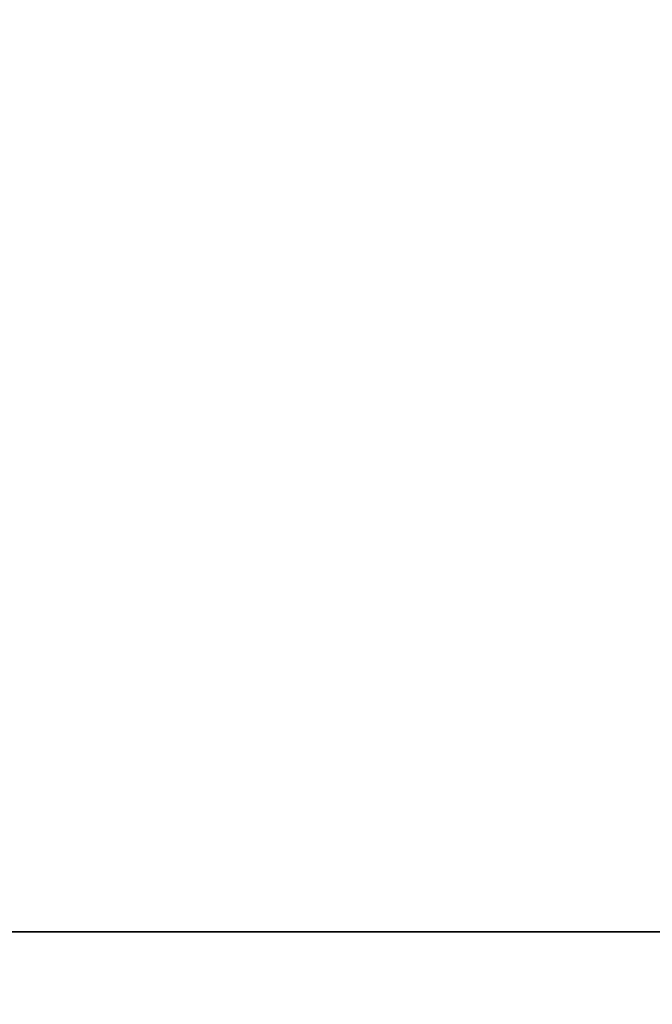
# Model space of a CAD drawing. Header units: millimetres. Extents: x -382 to 385, y -44 to 2191.
# Tile 59 of 256: x -104.64 to -98.45, y -0.71 to 8.93. Entities that reach past the tile are written whole.
import ezdxf

# ---------------------------------------------------------------- set-up
doc = ezdxf.new("R2010")
doc.units = ezdxf.units.MM
for name, color, linetype, true_color in [('ORTHO$6', 7, 'CONTINUOUS', 0xffffff), ('ORTHO$7', 7, 'CONTINUOUS', 0xffffff), ('ORTHO$8', 7, 'CONTINUOUS', 0xffffff)]:
    doc.layers.add(name, color=color, linetype=linetype, true_color=true_color)

msp = doc.modelspace()

# ---------------------------------------------------------------- linework, layer by layer
at = {"layer": 'ORTHO$6', "color": 7, "linetype": 'Continuous'}
for p, q in [((-359.0002, 0, 1330.5243), (360.9998, 0, 1330.5243)), ((360.9978, 0, 1330.0243), (-358.9982, 0, 1330.0243)), ((360.8998, 0, 1369.5243), (-358.9002, 0, 1369.5243)), ((-357.5002, 0, 228.0243), (359.4998, 0, 228.0243)), ((-354.5, 0), (356.5, 0)), ((-354, 0, 15.5), (356, 0, 15.5)), ((356, 0, 226.5), (-354, 0, 226.5)), ((-58.0002, 0, 1219.0243), (-161.0002, 0, 1219.0243)), ((-58.0002, 0, 1300.0243), (-161.0002, 0, 1300.0243)), ((140.9998, 0, 928.5243), (-159.0002, 0, 928.5243)), ((-159.0002, 0, 618.5243), (140.9998, 0, 618.5243)), ((-152.7841, 0, 1258.2243), (-66.2163, 0, 1258.2243)), ((-152.7841, 0, 1177.2243), (-66.2163, 0, 1177.2243)), ((127, 0, 1445.9732), (-145, 0, 1445.9732)), ((127, 0, 1470.9732), (-145, 0, 1470.9732)), ((120.5, 0, 1480.9732), (-138.5, 0, 1480.9732)), ((120.5, 0, 1376.9732), (-138.5, 0, 1376.9732)), ((-95.4194, 0, 1246.2243), (-123.581, 0, 1246.2243)), ((-95.4194, 0, 1165.2243), (-123.581, 0, 1165.2243)), ((-97.5002, 0, 1259.7243), (-121.5002, 0, 1259.7243)), ((-97.5002, 0, 1178.7243), (-121.5002, 0, 1178.7243)), ((-118.8767, 0, 1261.7243), (-100.1237, 0, 1261.7243)), ((-118.8767, 0, 1180.7243), (-100.1237, 0, 1180.7243)), ((-109.65, 0, 1501.2244), (-49.35, 0, 1501.2244)), ((-49.35, 0, 1523.7244), (-109.65, 0, 1523.7244)), ((-108.15, 0, 1525.2244), (-50.85, 0, 1525.2244)), ((-104.3002, 0, 1267.9811), (-104.3002, 0, 1272.7243)), ((-104.3002, 0, 1186.9811), (-104.3002, 0, 1191.7243)), ((-103.8002, 0, 1279.7243), (-103.8002, 0, 1281.2243)), ((-103.8002, 0, 1198.7243), (-103.8002, 0, 1200.2243)), ((-103.8002, 0, 1279.7243), (-94.2176, 0, 1279.7243)), ((-103.8002, 0, 1281.2243), (-94.2176, 0, 1281.2243)), ((-103.8002, 0, 1198.7243), (-94.2176, 0, 1198.7243)), ((-103.8002, 0, 1200.2243), (-94.2176, 0, 1200.2243)), ((-103.7025, 0, 1275.8342), (-101.6079, 0, 1279.7243)), ((-103.7025, 0, 1194.8342), (-101.6079, 0, 1198.7243)), ((-100.5002, 0, 1268.2243), (-103.6464, 0, 1268.2243)), ((-100.5002, 0, 1187.2243), (-103.6464, 0, 1187.2243)), ((-102.8002, 0, 1272.2243), (-102.8002, 0, 1268.2244)), ((-102.8002, 0, 1191.2243), (-102.8002, 0, 1187.2244)), ((-100.8002, 0, 1274.7243), (-102.3002, 0, 1274.7243)), ((-100.8002, 0, 1193.7243), (-102.3002, 0, 1193.7243)), ((-100.8002, 0, 1273.2243), (-101.8002, 0, 1273.2243)), ((-100.8002, 0, 1192.2243), (-101.8002, 0, 1192.2243)), ((-101.2502, 0, 1271.2139), (-101.2502, 0, 1268.4743)), ((-101.2502, 0, 1190.2139), (-101.2502, 0, 1187.4743)), ((-100.9163, 0, 1279.7243), (-100.9163, 0, 1274.7243)), ((-100.9163, 0, 1198.7243), (-100.9163, 0, 1193.7243)), ((-100.8002, 0, 1273.2243), (-99.8002, 0, 1273.2243)), ((-99.8002, 0, 1274.7243), (-100.8002, 0, 1274.7243)), ((-100.8002, 0, 1273.2243), (-100.8002, 0, 1274.7243)), ((-100.8002, 0, 1192.2243), (-99.8002, 0, 1192.2243)), ((-99.8002, 0, 1193.7243), (-100.8002, 0, 1193.7243)), ((-100.8002, 0, 1192.2243), (-100.8002, 0, 1193.7243)), ((-100.5002, 0, 1211.2243), (-100.5002, 0, 1213.2243)), ((-100.5002, 0, 1292.2243), (-100.5002, 0, 1294.2243)), ((-100.5002, 0, 1263.2243), (-100.4774, 0, 1263.2243)), ((-100.5002, 0, 1268.2243), (-100.5002, 0, 1270.893)), ((-100.5002, 0, 1263.2243), (-100.5002, 0, 1268.2243)), ((-100.5002, 0, 1187.2243), (-100.5002, 0, 1189.893)), ((-100.5002, 0, 1182.2243), (-100.5002, 0, 1187.2243)), ((-100.5002, 0, 1182.2243), (-100.4774, 0, 1182.2243)), ((-99.8502, 0, 1294.7243), (-100.0002, 0, 1294.7243)), ((-99.8502, 0, 1291.7243), (-100.0002, 0, 1291.7243)), ((-100.0002, 0, 1281.2243), (-100.0002, 0, 1283.2243)), ((-90.0002, 0, 1283.2243), (-100.0002, 0, 1283.2243)), ((-99.8502, 0, 1210.7243), (-100.0002, 0, 1210.7243)), ((-99.8502, 0, 1213.7243), (-100.0002, 0, 1213.7243)), ((-100.0002, 0, 1200.2243), (-100.0002, 0, 1202.2243)), ((-90.0002, 0, 1202.2243), (-100.0002, 0, 1202.2243)), ((-99.3271, 0, 1291.7243), (-99.8502, 0, 1291.7243)), ((-99.8502, 0, 1294.7243), (-99.3271, 0, 1294.7243)), ((-99.3271, 0, 1210.7243), (-99.8502, 0, 1210.7243)), ((-99.8502, 0, 1213.7243), (-99.3271, 0, 1213.7243)), ((-66.4284, 0, 1273.2243), (-99.8002, 0, 1273.2243)), ((-99.8002, 0, 1274.7243), (-64.2027, 0, 1274.7243)), ((-66.4284, 0, 1192.2243), (-99.8002, 0, 1192.2243)), ((-99.8002, 0, 1193.7243), (-64.2027, 0, 1193.7243)), ((-98.9338, 0, 1291.7243), (-99.3271, 0, 1291.7243)), ((-99.3271, 0, 1294.7243), (-98.9338, 0, 1294.7243)), ((-99.3271, 0, 1213.7243), (-98.9338, 0, 1213.7243)), ((-98.9338, 0, 1210.7243), (-99.3271, 0, 1210.7243)), ((-99.1821, 0, 1292.2243), (-99.1821, 0, 1294.2243)), ((-99.1821, 0, 1211.2243), (-99.1821, 0, 1213.2243)), ((-98.9338, 0, 1294.7243), (-98.682, 0, 1294.7243)), ((-98.682, 0, 1291.7243), (-98.9338, 0, 1291.7243)), ((-98.9338, 0, 1213.7243), (-98.682, 0, 1213.7243)), ((-98.682, 0, 1210.7243), (-98.9338, 0, 1210.7243)), ((-98.1772, 0, 1291.7243), (-98.6822, 0, 1291.7243)), ((-98.6822, 0, 1294.7243), (-98.1772, 0, 1294.7243)), ((-98.1772, 0, 1210.7243), (-98.6822, 0, 1210.7243)), ((-98.6822, 0, 1213.7243), (-98.1772, 0, 1213.7243))]:
    msp.add_line(p, q, dxfattribs=at)
at = {"layer": 'ORTHO$6', "color": 252, "linetype": 'Continuous'}
for p, q in [((360.9998, 0, 1333.0243), (-359.0002, 0, 1333.0243)), ((-358.9002, 0, 1367.0243), (360.8998, 0, 1367.0243)), ((359.4998, 0, 230.5243), (-357.5002, 0, 230.5243)), ((-357.5002, 0, 1327.5243), (359.4998, 0, 1327.5243)), ((356.5, 0, 4), (-354.5, 0, 4)), ((356, 0, 18), (-354, 0, 18)), ((-354, 0, 224), (356, 0, 224)), ((350.9998, 0, 226.5243), (-349.0002, 0, 226.5243)), ((131, 0, 1449.9732), (-149, 0, 1449.9732)), ((131, 0, 1466.9732), (-149, 0, 1466.9732)), ((120.5, 0, 1441.9732), (-138.5, 0, 1441.9732)), ((120.5, 0, 1474.9732), (-138.5, 0, 1474.9732)), ((-100.2002, 0, 1294.2243), (-100.5002, 0, 1294.2243)), ((-100.2002, 0, 1292.2243), (-100.5002, 0, 1292.2243)), ((-100.2002, 0, 1213.2243), (-100.5002, 0, 1213.2243)), ((-100.2002, 0, 1211.2243), (-100.5002, 0, 1211.2243)), ((-100.2002, 0, 1294.2243), (-100.2002, 0, 1292.2243)), ((-99.8079, 0, 1292.2243), (-100.2002, 0, 1292.2243)), ((-100.2002, 0, 1294.2243), (-99.8079, 0, 1294.2243)), ((-100.2002, 0, 1213.2243), (-100.2002, 0, 1211.2243)), ((-99.8079, 0, 1211.2243), (-100.2002, 0, 1211.2243)), ((-100.2002, 0, 1213.2243), (-99.8079, 0, 1213.2243)), ((-99.8079, 0, 1294.2243), (-99.8079, 0, 1292.2243)), ((-99.8079, 0, 1294.2243), (-99.3708, 0, 1294.2243)), ((-99.3708, 0, 1292.2243), (-99.8079, 0, 1292.2243)), ((-99.8079, 0, 1213.2243), (-99.8079, 0, 1211.2243)), ((-99.8079, 0, 1213.2243), (-99.3708, 0, 1213.2243)), ((-99.3708, 0, 1211.2243), (-99.8079, 0, 1211.2243)), ((-99.8002, 0, 1273.2243), (-99.8002, 0, 1274.7243)), ((-99.8002, 0, 1192.2243), (-99.8002, 0, 1193.7243)), ((-99.3708, 0, 1292.2243), (-99.3708, 0, 1294.2243)), ((-99.3708, 0, 1294.2243), (-99.182, 0, 1294.2243)), ((-99.182, 0, 1292.2243), (-99.3708, 0, 1292.2243)), ((-99.3708, 0, 1211.2243), (-99.3708, 0, 1213.2243)), ((-99.3708, 0, 1213.2243), (-99.182, 0, 1213.2243)), ((-99.182, 0, 1211.2243), (-99.3708, 0, 1211.2243)), ((-98.1722, 0, 1292.2243), (-99.1822, 0, 1292.2243)), ((-99.1822, 0, 1294.2243), (-98.1722, 0, 1294.2243)), ((-98.1722, 0, 1211.2243), (-99.1822, 0, 1211.2243)), ((-99.1822, 0, 1213.2243), (-98.1722, 0, 1213.2243))]:
    msp.add_line(p, q, dxfattribs=at)
at = {"layer": 'ORTHO$6', "color": 7, "linetype": 'Continuous', "extrusion": (0, 1, 0)}
msp.add_circle((9.0002, 773.5243), 150, dxfattribs=at)
at = {"layer": 'ORTHO$6', "color": 7, "linetype": 'Continuous', "extrusion": (0, -1, 0)}
for centre, radius, start, end in [((-103.6464, 1267.2243), 1, 90, 175), ((-103.6464, 1186.2243), 1, 90, 175), ((-101.8002, 1272.2243), 1, 90, 180), ((-101.8002, 1191.2243), 1, 90, 180), ((-100.2502, 1271.2139), 1, 85.21981, 180), ((-100.2502, 1190.2139), 1, 85.21981, 180), ((-95.0002, 1265.7243), 5.5, 180, 212.57897), ((-95.0002, 1184.7243), 5.5, 180, 212.57897), ((-100.4774, 1262.2243), 1, 32.57897, 90), ((-100.4774, 1181.2243), 1, 32.57897, 90), ((-100.5002, 1268.2243), 4, 59.16952, 85.21981), ((-100.5002, 1187.2243), 4, 59.16952, 85.21981)]:
    msp.add_arc(centre, radius, start, end, dxfattribs=at)
at = {"layer": 'ORTHO$6', "color": 7, "linetype": 'Continuous', "extrusion": (0, 1, 0)}
for centre, radius, start, end in [((99.3002, 1273.4637), 5, 0, 28.30076), ((102.3002, 1272.7243), 2, 0, 90), ((99.3002, 1192.4637), 5, 0, 28.30076), ((102.3002, 1191.7243), 2, 0, 90), ((101.5002, 1268.4743), 0.25, 180, 270), ((101.5002, 1187.4743), 0.25, 180, 270), ((100.0002, 1213.2243), 0.5, 0, 90), ((100.0002, 1211.2243), 0.5, 270, 0), ((100.0002, 1294.2243), 0.5, 0, 90), ((100.0002, 1292.2243), 0.5, 270, 0), ((100.0002, 1270.893), 0.5, 0, 72.11785), ((100.0002, 1189.893), 0.5, 0, 72.11785), ((99.4591, 1269.2158), 2.2623, 72.11785, 116.48464), ((99.4591, 1188.2158), 2.2623, 72.11785, 116.48464), ((95.0002, 1265.7243), 6.5, 292.61986, 322.02013), ((95.0002, 1184.7243), 6.5, 292.61986, 322.02013), ((95.0002, 1265.7243), 5.5, 212.57897, 327.42103), ((95.0002, 1184.7243), 5.5, 212.57897, 327.42103), ((98.6822, 1294.2243), 0.5, 0, 90), ((98.6822, 1211.2243), 0.5, 270, 0), ((98.6822, 1213.2243), 0.5, 0, 90), ((98.6822, 1292.2243), 0.5, 270, 0)]:
    msp.add_arc(centre, radius, start, end, dxfattribs=at)
at = {"layer": 'ORTHO$6', "color": 252, "linetype": 'Continuous', "extrusion": (0, 1, 0)}
for centre, major_axis, ratio, start_param, end_param in [((-99.8502, 0, 1294.2243), (0, 0, -0.5), 0.7, 1.570796, 3.141593), ((-99.8502, 0, 1292.2243), (0, 0, 0.5), 0.7, 3.141589, 4.712389), ((-99.8502, 0, 1211.2243), (0, 0, 0.5), 0.7, 3.141589, 4.712389), ((-99.8502, 0, 1213.2243), (0, 0, -0.5), 0.7, 1.570796, 3.141593), ((-99.3271, 0, 1292.2243), (0, 0, 0.5), 0.961538, 3.141587, 4.712389), ((-99.3271, 0, 1294.2243), (0, 0, -0.5), 0.961538, 1.570796, 3.141596), ((-99.3271, 0, 1211.2243), (0, 0, 0.5), 0.961538, 3.141587, 4.712389), ((-99.3271, 0, 1213.2243), (0, 0, -0.5), 0.961538, 1.570796, 3.141596), ((-98.9338, 0, 1292.2243), (0, 0, 0.5), 0.874132, 3.141589, 4.712389), ((-98.9338, 0, 1294.2243), (0, 0, -0.5), 0.874132, 1.570796, 3.141598), ((-98.9338, 0, 1213.2243), (0, 0, -0.5), 0.874132, 1.570796, 3.141598), ((-98.9338, 0, 1211.2243), (0, 0, 0.5), 0.874132, 3.141589, 4.712389)]:
    msp.add_ellipse(centre, major_axis=major_axis, ratio=ratio, start_param=start_param, end_param=end_param, dxfattribs=at)
at = {"layer": 'ORTHO$7', "color": 7, "linetype": 'Continuous'}
for p, q in [((360.8998, 0, 14.0243), (-358.9002, 0, 14.0243)), ((-358.9002, 0, 1369.0243), (360.8998, 0, 1369.0243)), ((-358.9002, 0, 1187.0243), (360.8998, 0, 1187.0243)), ((356.5, 0), (-354.5, 0)), ((219.6998, 0, 1369.0129), (-217.7002, 0, 1369.0129)), ((219.6998, 0, 1189.0243), (-217.7002, 0, 1189.0243)), ((197.5701, 0, 1366.9828), (-195.5704, 0, 1366.9828)), ((-195.3938, 0, 1188.0243), (197.3934, 0, 1188.0243)), ((194.4779, 0, 1188.6298), (-192.4783, 0, 1188.6298)), ((179.281, 0, 1229.4844), (-178.7607, 0, 1229.4844)), ((-109.65, 0, 1501.2244), (-49.35, 0, 1501.2244)), ((-49.35, 0, 1523.7244), (-109.65, 0, 1523.7244)), ((-108.15, 0, 1525.2244), (-50.85, 0, 1525.2244))]:
    msp.add_line(p, q, dxfattribs=at)
at = {"layer": 'ORTHO$7', "color": 252, "linetype": 'Continuous'}
for p, q in [((-358.9002, 0, 16.5243), (360.8998, 0, 16.5243)), ((360.8998, 0, 1184.5243), (-358.9002, 0, 1184.5243)), ((-354.5, 0, 4), (356.5, 0, 4)), ((-217.7002, 0, 1191.0468), (219.6998, 0, 1191.0468)), ((-195.2002, 0, 1366.167), (197.1998, 0, 1366.167)), ((180.7578, 0, 1229.0957), (-178.7582, 0, 1229.0957)), ((-178.2002, 0, 1233.6135), (-48.1962, 0, 1233.6135)), ((-57.6258, 0, 1236.7374), (-178.2002, 0, 1236.7374))]:
    msp.add_line(p, q, dxfattribs=at)
at = {"layer": 'ORTHO$7', "color": 7, "linetype": 'Continuous'}
for points, knots in [([(-140.0512, 0, 1333.3525), (-144.9227, 0, 1330.8066), (-149.4454, 0, 1327.8638), (-155.3604, 0, 1322.4441), (-157.2503, 0, 1320.3298), (-160.3245, 0, 1315.7946), (-161.5387, 0, 1313.3227), (-163.0459, 0, 1308.1112), (-163.3406, 0, 1305.4037), (-162.9359, 0, 1299.7771), (-162.2475, 0, 1296.9898), (-160.0299, 0, 1291.4632), (-158.5064, 0, 1288.7589), (-154.9191, 0, 1283.6309), (-152.8283, 0, 1281.1619), (-145.9562, 0, 1274.1093), (-140.7126, 0, 1269.9697), (-129.417, 0, 1262.4133), (-123.37, 0, 1259.024), (-110.9312, 0, 1252.9527), (-104.4812, 0, 1250.2447), (-84.8796, 0, 1243.0433), (-71.4084, 0, 1239.4142), (-57.6258, 0, 1236.7374)], [0, 0, 0, 0, 0.101145, 0.101145, 0.157323, 0.157323, 0.213502, 0.213502, 0.26968, 0.26968, 0.325858, 0.325858, 0.382037, 0.382037, 0.438215, 0.438215, 0.550572, 0.550572, 0.662929, 0.662929, 0.775286, 0.775286, 1, 1, 1, 1]), ([(-160.5408, 0, 1308.9074), (-160.4364, 0, 1309.604), (-160.1378, 0, 1311.1008), (-159.4649, 0, 1313.2834), (-158.559, 0, 1315.4225), (-157.4828, 0, 1317.4403), (-156.1607, 0, 1319.4836), (-154.4789, 0, 1321.6586), (-152.3165, 0, 1324.0066), (-149.574, 0, 1326.5151), (-146.1944, 0, 1329.1231), (-142.398, 0, 1331.6072), (-138.5517, 0, 1333.7789), (-134.9619, 0, 1335.5814), (-131.5293, 0, 1337.1419), (-127.9577, 0, 1338.6268), (-124.0429, 0, 1340.11), (-119.8471, 0, 1341.554), (-115.6842, 0, 1342.8575), (-111.8217, 0, 1343.969), (-108.349, 0, 1344.8978), (-105.2215, 0, 1345.6815), (-102.392, 0, 1346.3519), (-99.8338, 0, 1346.9281), (-97.5059, 0, 1347.4288), (-95.3089, 0, 1347.8822), (-93.1004, 0, 1348.3207), (-90.724, 0, 1348.7729), (-88.0699, 0, 1349.2554), (-85.1054, 0, 1349.7679), (-81.8972, 0, 1350.2909), (-78.5527, 0, 1350.8034), (-75.1538, 0, 1351.2933), (-71.7316, 0, 1351.7554), (-68.4118, 0, 1352.1755), (-65.3301, 0, 1352.5416), (-62.5694, 0, 1352.8512), (-60.0306, 0, 1353.1214), (-57.5096, 0, 1353.3765), (-54.8311, 0, 1353.6333), (-51.89, 0, 1353.8987), (-48.6778, 0, 1354.169), (-45.1749, 0, 1354.4414), (-41.3394, 0, 1354.7143), (-37.0964, 0, 1354.9856), (-32.379, 0, 1355.2505), (-27.1501, 0, 1355.5012), (-21.5977, 0, 1355.7178), (-16.1101, 0, 1355.8825), (-11.0565, 0, 1355.9922), (-6.5751, 0, 1356.0575), (-2.6208, 0, 1356.0897), (-0.1504, 0, 1356.0961), (0.9998, 0, 1356.0961)], [0, 0, 0, 0, 0.01445, 0.031366, 0.047023, 0.062151, 0.078055, 0.096269, 0.117137, 0.14093, 0.168195, 0.198126, 0.225261, 0.2488, 0.270385, 0.292278, 0.316845, 0.343271, 0.368756, 0.391332, 0.411369, 0.429282, 0.445328, 0.459853, 0.472847, 0.484756, 0.496893, 0.509932, 0.524497, 0.541082, 0.559076, 0.577438, 0.596009, 0.614668, 0.633191, 0.649893, 0.664529, 0.677739, 0.690769, 0.705039, 0.720696, 0.737842, 0.756351, 0.776531, 0.798857, 0.823717, 0.851271, 0.881549, 0.911371, 0.937782, 0.961136, 0.981905, 1, 1, 1, 1]), ([(-99.2394, 0, 1347.0143), (-98.1539, 0, 1347.246), (-96.9912, 0, 1347.4867), (-95.8246, 0, 1347.7207), (-95.7507, 0, 1347.7355)], [0, 0, 0, 0, 0.936647, 1, 1, 1, 1])]:
    msp.add_open_spline(points, degree=3, knots=knots, dxfattribs=at)
at = {"layer": 'ORTHO$7', "color": 252, "linetype": 'Continuous'}
for points, knots in [([(0.9998, 0, 1232.3232), (-1.4736, 0, 1232.3405), (-8.8011, 0, 1232.3918), (-21.6087, 0, 1233.0034), (-35.8557, 0, 1234.3516), (-48.1626, 0, 1236.0973), (-57.5099, 0, 1237.7535), (-66.1214, 0, 1239.5333), (-75.1365, 0, 1241.6872), (-84.3593, 0, 1244.2555), (-92.542, 0, 1246.8665), (-100.0733, 0, 1249.5385), (-108.4266, 0, 1252.8279), (-118.7519, 0, 1257.4829), (-129.8538, 0, 1263.4661), (-141.3814, 0, 1271.1279), (-151.0956, 0, 1279.56), (-157.1258, 0, 1287.2754), (-159.9903, 0, 1292.5561), (-161.2273, 0, 1295.5762), (-161.9972, 0, 1298.144), (-162.4466, 0, 1300.234), (-162.7314, 0, 1302.3254), (-162.7668, 0, 1303.7091), (-162.7845, 0, 1304.4009)], [0, 0, 0, 0, 0.03763, 0.111477, 0.194997, 0.255312, 0.300665, 0.339566, 0.389305, 0.441987, 0.485691, 0.520609, 0.564364, 0.623444, 0.695001, 0.75977, 0.840786, 0.900949, 0.923722, 0.946498, 0.959873, 0.973248, 0.986625, 1, 1, 1, 1]), ([(-54.6558, 0, 1239.3835), (-54.7342, 0, 1239.398), (-55.6918, 0, 1239.5754), (-57.4481, 0, 1239.9098), (-59.9292, 0, 1240.4054), (-62.4142, 0, 1240.9242), (-65.0885, 0, 1241.5081), (-68.0292, 0, 1242.182), (-71.1814, 0, 1242.943), (-74.4473, 0, 1243.7737), (-77.7455, 0, 1244.6588), (-81.0475, 0, 1245.5903), (-84.2718, 0, 1246.547), (-87.2821, 0, 1247.4854), (-89.9832, 0, 1248.363), (-92.3808, 0, 1249.1713), (-94.5785, 0, 1249.9379), (-96.7098, 0, 1250.7043), (-98.9207, 0, 1251.5241), (-101.314, 0, 1252.4421), (-103.9462, 0, 1253.4899), (-106.8331, 0, 1254.6856), (-109.9925, 0, 1256.0545), (-113.4582, 0, 1257.6343), (-117.2489, 0, 1259.4609), (-121.2752, 0, 1261.5286), (-125.2716, 0, 1263.7285), (-128.9907, 0, 1265.924), (-132.4228, 0, 1268.0921), (-135.7956, 0, 1270.3699), (-139.3638, 0, 1272.9722), (-143.1469, 0, 1275.9976), (-146.8174, 0, 1279.2932), (-150.0382, 0, 1282.5838), (-152.6438, 0, 1285.6304), (-154.7033, 0, 1288.3995), (-156.3107, 0, 1290.8998), (-157.5818, 0, 1293.2008), (-158.6242, 0, 1295.4361), (-159.5049, 0, 1297.7602), (-160.216, 0, 1300.2768), (-160.6788, 0, 1302.9271), (-160.7848, 0, 1304.7324), (-160.7848, 0, 1305.6196)], [0, 0, 0, 0, 0.001723, 0.021048, 0.038643, 0.05642, 0.075937, 0.097841, 0.12168, 0.146103, 0.170786, 0.195626, 0.220424, 0.243691, 0.264012, 0.282049, 0.298631, 0.314578, 0.331278, 0.349917, 0.370372, 0.392988, 0.418051, 0.445557, 0.476285, 0.510267, 0.545018, 0.576872, 0.605893, 0.635302, 0.667852, 0.705235, 0.745222, 0.781131, 0.812614, 0.840314, 0.86447, 0.885729, 0.906136, 0.927326, 0.950232, 0.975357, 1, 1, 1, 1])]:
    msp.add_open_spline(points, degree=3, knots=knots, dxfattribs=at)
at = {"layer": 'ORTHO$8', "color": 7, "linetype": 'Continuous'}
msp.add_open_spline([(0.9998, 56.0147), (-13.0659, 56.0147), (-27.1022, 55.1564), (-54.8898, 51.7012), (-68.6837, 49.1017), (-95.5707, 42.0242), (-108.7568, 37.5304), (-127.0704, 29.169), (-132.9265, 26.1158), (-143.9111, 19.2948), (-149.0239, 15.5333), (-155.3604, 9.3732), (-157.2503, 7.2245), (-160.3245, 2.856), (-161.5387, 0.5884), (-163.0459, -3.9202), (-163.3406, -6.136), (-163.0732, -9.0022), (-162.9579, -9.6842), (-162.7945, -10.3517)], degree=3, knots=[0, 0, 0, 0, 0.207023, 0.207023, 0.414047, 0.414047, 0.62107, 0.62107, 0.724581, 0.724581, 0.828093, 0.828093, 0.879849, 0.879849, 0.931605, 0.931605, 0.98336, 0.98336, 1, 1, 1, 1], dxfattribs=at)
at = {"layer": 'ORTHO$8', "color": 252, "linetype": 'Continuous'}
for points, knots in [([(-162.7845, -6.9357), (-162.7755, -6.5477), (-162.7577, -5.7717), (-162.5349, -3.9337), (-161.8894, -1.4061), (-160.0154, 2.765), (-155.7766, 8.7093), (-147.5811, 16.1913), (-136.779, 23.3249), (-124.8296, 29.6054), (-113.7041, 34.4414), (-103.8925, 38.0825), (-95.9682, 40.7066), (-88.0025, 43.0959), (-78.9369, 45.5072), (-69.4649, 47.6773), (-60.5359, 49.4365), (-51.5517, 50.9656), (-40.6225, 52.5055), (-26.8562, 53.9298), (-14.5731, 54.641), (-5.028, 54.8966), (-1.0095, 54.9166), (0.9998, 54.9266)], [0, 0, 0, 0, 0.009485, 0.018973, 0.04442, 0.069866, 0.118779, 0.189809, 0.268628, 0.335147, 0.407717, 0.460247, 0.498606, 0.537289, 0.588786, 0.643004, 0.686346, 0.728059, 0.782244, 0.854718, 0.938861, 0.969429, 1, 1, 1, 1]), ([(-160.7848, -8.4772), (-160.7848, -7.7631), (-160.6751, -6.3055), (-160.1971, -4.1499), (-159.4649, -2.0908), (-158.559, -0.1762), (-157.4828, 1.6837), (-156.1607, 3.6222), (-154.4789, 5.7502), (-152.3165, 8.1267), (-149.574, 10.7618), (-146.1944, 13.6143), (-142.398, 16.4494), (-138.5517, 19.0281), (-134.9619, 21.2407), (-131.5293, 23.211), (-127.9577, 25.1358), (-124.0429, 27.1107), (-119.8471, 29.0881), (-115.6842, 30.9221), (-111.8217, 32.5238), (-108.349, 33.8895), (-105.2215, 35.0621), (-102.392, 36.0804), (-99.8338, 36.9672), (-97.5059, 37.7465), (-95.3089, 38.4596), (-93.1004, 39.1557), (-90.724, 39.8807), (-88.0699, 40.6624), (-85.1054, 41.502), (-81.8972, 42.3696), (-78.5527, 43.2302), (-75.1538, 44.0628), (-71.7316, 44.8573), (-68.4118, 45.5875), (-65.3301, 46.2301), (-62.5694, 46.7782), (-60.0306, 47.26), (-57.5096, 47.7178), (-54.8311, 48.1816), (-51.89, 48.6643), (-48.6778, 49.1595), (-45.1749, 49.662), (-41.3394, 50.1692), (-37.0964, 50.6769), (-32.379, 51.1766), (-27.1501, 51.6529), (-21.5977, 52.0671), (-16.1101, 52.3838), (-11.0565, 52.5956), (-6.5751, 52.7218), (-2.6208, 52.7844), (-0.1504, 52.7967), (0.9998, 52.7967)], [0, 0, 0, 0, 0.017885, 0.036071, 0.052616, 0.067929, 0.082725, 0.09828, 0.116095, 0.136505, 0.159776, 0.186443, 0.215717, 0.242257, 0.265279, 0.286391, 0.307804, 0.331832, 0.357678, 0.382604, 0.404685, 0.424282, 0.441803, 0.457496, 0.471702, 0.484412, 0.496059, 0.50793, 0.520683, 0.534929, 0.55115, 0.568749, 0.586708, 0.604872, 0.623121, 0.641238, 0.657574, 0.671888, 0.684809, 0.697553, 0.71151, 0.726824, 0.743593, 0.761696, 0.781433, 0.803269, 0.827584, 0.854534, 0.884147, 0.913315, 0.939147, 0.961988, 0.982302, 1, 1, 1, 1])]:
    msp.add_open_spline(points, degree=3, knots=knots, dxfattribs=at)

doc.saveas('drawing.dxf')
